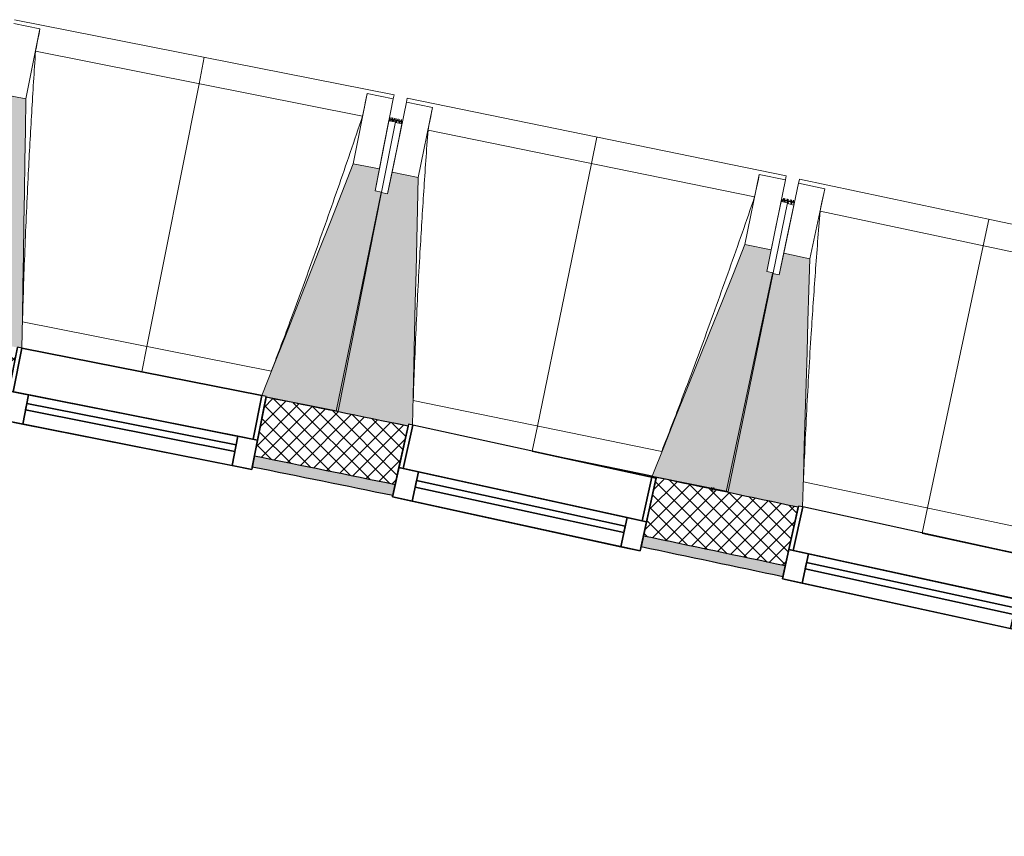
# Model space of a CAD drawing. Header units: centimetres. Extents: x -2631 to 3067, y -3659 to 381.
# Tile 140 of 149: x 537 to 758, y -1781 to -1598. Entities that reach past the tile are written whole.
import ezdxf

# ---------------------------------------------------------------- set-up
doc = ezdxf.new("R2010")
doc.units = ezdxf.units.CM
doc.linetypes.add('Tiret', pattern=[0.25, 0.125, -0.125])
doc.linetypes.add('Tiret_2_', pattern=[0.25, 0.125, -0.125])
for name, color, linetype, lineweight in [('0-1', 7, 'Continuous', 5), ('HACHURE_C-3', 7, 'Continuous', 18), ('MENUISERIES', 7, 'Continuous', 18), ('MENUISERIES-1', 7, 'Continuous', 25), ('MUR', 7, 'Continuous', 25), ('MUR_C', 7, 'Continuous', 25), ('OSSATURE', 7, 'Continuous', 18), ('OSSATURE_C', 7, 'Continuous', 18), ('SOL', 7, 'Continuous', 25), ('Z', 7, 'Continuous', 18)]:
    doc.layers.add(name, color=color, linetype=linetype, lineweight=lineweight)
doc.layers.add('A-ANNO-NPLT', color=7, linetype='Continuous', lineweight=25, plot=False)
for name, color, linetype, lineweight, true_color in [('A-GLAZ-GLAS', 7, 'Continuous', 25, 0x5c63b1), ('ANNOTATIONS', 4, 'Tiret', 100, 0x00ffff), ('ANNOTATIONS-3', 4, 'Tiret_2_', 100, 0x00ffff), ('HACHURE_C-1', 7, 'Continuous', 25, 0xdadada), ('MENUISERIES-2', 7, 'Continuous', 25, 0x5c63b1), ('OSSATURE-1', 7, 'Continuous', 5, 0x787878), ('OSSATURE-2', 5, 'Continuous', 25, 0x0000ff)]:
    doc.layers.add(name, color=color, linetype=linetype, lineweight=lineweight, true_color=true_color)

# ---------------------------------------------------------------- blocks, each defined once
blk = doc.blocks.new('XXX_VIDE FENETRE - 550-V28-2021_015_1114_DCE_1_50_Sols')
at = {"layer": 'A-ANNO-NPLT'}
for p, q in [((-28.5, 0), (-28.5, -10)), ((-27.5, 0), (-28.5, 0)), ((-27.5, -10), (-27.5, 0)), ((28.5, 0), (27.5, 0)), ((27.5, 0), (27.5, -10)), ((28.5, -10), (28.5, 0)), ((-28.5, -10), (-27.5, -10)), ((-24, -10), (-28.5, -10)), ((-28.5, -10), (-28.5, -16.75)), ((-24, -16.75), (-24, -10)), ((24, -10), (24, -16.75)), ((28.5, -10), (24, -10)), ((27.5, -10), (28.5, -10)), ((28.5, -16.75), (28.5, -10)), ((-28.5, -16.75), (-24, -16.75)), ((24, -16.75), (28.5, -16.75))]:
    blk.add_line(p, q, dxfattribs=at)
at = {"layer": 'A-GLAZ-GLAS'}
for p, q in [((24, -12), (-24, -12)), ((-24, -12), (-24, -13.5)), ((24, -13.5), (24, -12)), ((-24, -13.5), (24, -13.5))]:
    blk.add_line(p, q, dxfattribs=at)
at = {"layer": 'MENUISERIES-1'}
for p, q in [((-27.5, 0), (-27.5, -10)), ((27.5, 0), (-27.5, 0)), ((0, 0), (28.5, 0)), ((27.5, -10), (27.5, 0)), ((28.5, 0), (28.5, -10)), ((-28.5, -10), (-28.5, -0.25)), ((28.5, -10), (-28.5, -10)), ((-28.5, -16.75), (-28.5, -10)), ((-28.5, -10), (28.5, -10)), ((-27.5, -10), (27.5, -10)), ((-24, -10), (-24, -16.75)), ((24, -10), (-24, -10)), ((24, -16.75), (24, -10)), ((28.5, -10), (28.5, -16.75)), ((28.5, -16.75), (-28.5, -16.75)), ((-24, -16.75), (24, -16.75))]:
    blk.add_line(p, q, dxfattribs=at)
at = {"layer": 'MENUISERIES-2'}
for p, q in [((-24, -13.5), (-24, -12)), ((-24, -12), (24, -12)), ((24, -12), (24, -13.5)), ((24, -13.5), (-24, -13.5))]:
    blk.add_line(p, q, dxfattribs=at)
blk = doc.blocks.new('XXX_VIDE FENETRE - 550-V29-2021_015_1114_DCE_1_50_Sols')
at = {"layer": 'A-ANNO-NPLT'}
for p, q in [((-28.5, 0), (-28.5, -10)), ((-27.5, 0), (-28.5, 0)), ((-27.5, -10), (-27.5, 0)), ((28.5, 0), (27.5, 0)), ((27.5, 0), (27.5, -10)), ((28.5, -10), (28.5, 0)), ((-28.5, -10), (-27.5, -10)), ((-24, -10), (-28.5, -10)), ((-28.5, -10), (-28.5, -16.75)), ((-24, -16.75), (-24, -10)), ((24, -10), (24, -16.75)), ((28.5, -10), (24, -10)), ((27.5, -10), (28.5, -10)), ((28.5, -16.75), (28.5, -10)), ((-28.5, -16.75), (-24, -16.75)), ((24, -16.75), (28.5, -16.75))]:
    blk.add_line(p, q, dxfattribs=at)
at = {"layer": 'A-GLAZ-GLAS'}
for p, q in [((24, -12), (-24, -12)), ((-24, -12), (-24, -13.5)), ((24, -13.5), (24, -12)), ((-24, -13.5), (24, -13.5))]:
    blk.add_line(p, q, dxfattribs=at)
at = {"layer": 'MENUISERIES-1'}
for p, q in [((-27.5, 0), (-27.5, -10)), ((27.5, 0), (-27.5, 0)), ((0, 0), (28.5, 0)), ((27.5, -10), (27.5, 0)), ((28.5, 0), (28.5, -10)), ((-28.5, -10), (-28.5, -0.44)), ((28.5, -10), (-28.5, -10)), ((-28.5, -16.75), (-28.5, -10)), ((-28.5, -10), (28.5, -10)), ((-27.5, -10), (27.5, -10)), ((-24, -10), (-24, -16.75)), ((24, -10), (-24, -10)), ((24, -16.75), (24, -10)), ((28.5, -10), (28.5, -16.75)), ((28.5, -16.75), (-28.5, -16.75)), ((-24, -16.75), (24, -16.75))]:
    blk.add_line(p, q, dxfattribs=at)
at = {"layer": 'MENUISERIES-2'}
for p, q in [((-24, -13.5), (-24, -12)), ((-24, -12), (24, -12)), ((24, -12), (24, -13.5)), ((24, -13.5), (-24, -13.5))]:
    blk.add_line(p, q, dxfattribs=at)
blk = doc.blocks.new('XXX_VIDE FENETRE - 550-V9-2021_015_1114_DCE_1_50_Sols')
at = {"layer": 'A-ANNO-NPLT'}
for p, q in [((-28.5, 0), (-28.5, -10)), ((-27.5, 0), (-28.5, 0)), ((-27.5, -10), (-27.5, 0)), ((28.5, 0), (27.5, 0)), ((27.5, 0), (27.5, -10)), ((28.5, -10), (28.5, 0)), ((-28.5, -10), (-27.5, -10)), ((-24, -10), (-28.5, -10)), ((-28.5, -10), (-28.5, -16.75)), ((-24, -16.75), (-24, -10)), ((24, -10), (24, -16.75)), ((28.5, -10), (24, -10)), ((27.5, -10), (28.5, -10)), ((28.5, -16.75), (28.5, -10)), ((-28.5, -16.75), (-24, -16.75)), ((24, -16.75), (28.5, -16.75))]:
    blk.add_line(p, q, dxfattribs=at)
at = {"layer": 'A-GLAZ-GLAS'}
for p, q in [((24, -12), (-24, -12)), ((-24, -12), (-24, -13.5)), ((24, -13.5), (24, -12)), ((-24, -13.5), (24, -13.5))]:
    blk.add_line(p, q, dxfattribs=at)
at = {"layer": 'MENUISERIES-1'}
for p, q in [((-27.51, 0), (27.51, 0)), ((-27.5, 0), (-27.5, -10)), ((27.5, 0), (-27.5, 0)), ((27.5, -10), (27.5, 0)), ((-28.5, -10), (-28.5, -0.07)), ((28.5, -0.07), (28.5, -10)), ((28.5, -10), (-28.5, -10)), ((-28.5, -16.75), (-28.5, -10)), ((-28.5, -10), (28.5, -10)), ((-27.5, -10), (27.5, -10)), ((-24, -10), (-24, -16.75)), ((24, -10), (-24, -10)), ((24, -16.75), (24, -10)), ((28.5, -10), (28.5, -16.75)), ((28.5, -16.75), (-28.5, -16.75)), ((-24, -16.75), (24, -16.75))]:
    blk.add_line(p, q, dxfattribs=at)
at = {"layer": 'MENUISERIES-2'}
for p, q in [((-24, -13.5), (-24, -12)), ((-24, -12), (24, -12)), ((24, -12), (24, -13.5)), ((24, -13.5), (-24, -13.5))]:
    blk.add_line(p, q, dxfattribs=at)
blk = doc.blocks.new('B02_ARC_rvt-1-2021_015_1114_DCE_1_50_Sols')
at = {"layer": 'HACHURE_C-1'}
h = blk.add_hatch(color=256, dxfattribs=at)
h.paths.add_polyline_path([(1379.23, -1882.57), (1379.86, -1880.15), (1256.8, -1848.21), (1134.09, -1817.55), (1011.1, -1788.03), (887.84, -1759.64), (764.86, -1732.5), (764.33, -1734.94), (888.4, -1762.33), (1011.67, -1790.73), (1134.68, -1820.27), (1258.54, -1851.24), (1373.47, -1881.08)])
h.paths.add_polyline_path([(708.59, -1723.03), (709.12, -1720.59), (677.25, -1713.89), (676.72, -1716.33), (708.49, -1723.01)])
h.paths.add_polyline_path([(620.89, -1704.78), (621.43, -1702.34), (589.78, -1695.9), (589.29, -1698.35), (620.83, -1704.77)])
h.paths.add_polyline_path([(533.4, -1687.17), (533.88, -1684.72), (522.06, -1682.38), (521.58, -1684.83), (533.27, -1687.14)])
h.paths.add_polyline_path([(511.57, -1682.87), (512.05, -1680.41), (502.02, -1678.45), (501.55, -1680.9), (511.49, -1682.85)])
h.paths.add_polyline_path([(445.58, -1670.08), (446.05, -1667.63), (435.4, -1665.59), (434.93, -1668.05), (445.45, -1670.06)])
h.paths.add_polyline_path([(433.7, -1667.82), (434.17, -1665.36), (433.87, -1665.33), (433.39, -1667.76), (433.54, -1667.79)])
at = {"layer": 'HACHURE_C-3'}
h = blk.add_hatch(dxfattribs=at)
h.set_pattern_fill('FP_1', color=256, style=0, pattern_type=2)
h.set_pattern_definition([(45, (0, 0), (-1.767767, 1.767767), []), (135, (0, 0), (-1.767767, -1.767767), [])])
h.paths.add_polyline_path([(1382.28, -1880.79), (1385.68, -1867.73), (1373.47, -1864.55), (1257.42, -1834.44), (1134.68, -1803.81), (1011.1, -1774.18), (887.84, -1745.82), (767.75, -1719.31), (764.86, -1732.5), (891.38, -1760.45), (1014.77, -1788.9), (1137.88, -1818.49), (1258.54, -1848.65), (1381.07, -1880.47)])
h.paths.add_polyline_path([(709.12, -1720.59), (712, -1707.4), (680.13, -1700.7), (677.25, -1713.89), (708.59, -1720.48)])
h.paths.add_polyline_path([(621.43, -1702.34), (624.31, -1689.15), (592.4, -1682.66), (589.78, -1695.9), (620.89, -1702.23)])
h.paths.add_polyline_path([(533.88, -1684.72), (536.51, -1671.47), (524.66, -1669.13), (522.06, -1682.38), (533.27, -1684.59)])
h.paths.add_polyline_path([(512.05, -1680.41), (514.65, -1667.17), (504.55, -1665.19), (502.02, -1678.45), (511.49, -1680.3)])
h.paths.add_polyline_path([(446.05, -1667.63), (448.59, -1654.37), (436.49, -1652.06), (433.87, -1665.3), (445.58, -1667.54)])
at = {"layer": 'ANNOTATIONS'}
blk.add_line((692.55, -1703.3), (693.13, -1703.42), dxfattribs=at)
at = {"layer": 'MUR'}
for p, q in [((589.29, -1698.35), (592.4, -1682.66)), ((624.31, -1689.15), (620.89, -1704.78)), ((662.6, -1697.05), (680.13, -1700.7)), ((676.72, -1716.33), (680.13, -1700.7)), ((712, -1707.4), (708.59, -1723.03))]:
    blk.add_line(p, q, dxfattribs=at)
at = {"layer": 'MUR_C'}
for p, q in [((592.4, -1682.66), (589.29, -1698.35)), ((620.89, -1704.78), (624.31, -1689.15)), ((680.13, -1700.7), (676.72, -1716.33)), ((708.59, -1723.03), (712, -1707.4))]:
    blk.add_line(p, q, dxfattribs=at)
for radius, start, end in [(13744.31, 78.430109, 78.565858), (13730.81, 78.430858, 78.56564), (13728.31, 78.430996, 78.565599), (13744.31, 78.05672, 78.192478), (13730.81, 78.057101, 78.192993), (13728.31, 78.057172, 78.193089)]:
    blk.add_arc((-2132.29, -15154.19), radius, start, end, dxfattribs=at)
at = {"layer": 'SOL'}
for p, q in [((665.51, -1697.65), (668.67, -1698.31)), ((668.67, -1698.31), (665.51, -1697.65))]:
    blk.add_line(p, q, dxfattribs=at)
at = {"layer": 'MENUISERIES'}
for name, p, rotation in [('XXX_VIDE FENETRE - 550-V9-2021_015_1114_DCE_1_50_Sols', (564.48, -1676.94), 348.7878796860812), ('XXX_VIDE FENETRE - 550-V29-2021_015_1114_DCE_1_50_Sols', (652.25, -1694.79), 347.6686805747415), ('XXX_VIDE FENETRE - 550-V28-2021_015_1114_DCE_1_50_Sols', (739.91, -1713.21), 347.6686805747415)]:
    blk.add_blockref(name, p, dxfattribs=dict(at, rotation=rotation))
blk = doc.blocks.new('20_MUR PREFA_01 - Type 1-3119337-2021_015_1114_DCE_1_50_Sols')
at = {"layer": 'Z'}
for p, q in [((0, 72.21), (0, 66.14)), ((0, 66.14), (0, 5.85)), ((0, 0.07), (0, 5.85))]:
    blk.add_line(p, q, dxfattribs=at)
blk = doc.blocks.new('B02_DC_STR_rvt-1-2021_015_1114_DCE_1_50_Sols')
at = {"layer": 'OSSATURE-1'}
for points in [[(537.49, -1671.59), (538.42, -1615.55), (532.54, -1614.38), (531.56, -1619.28), (530.09, -1618.99), (520.33, -1668.26), (536.51, -1671.47), (536.52, -1671.4)], [(608.61, -1685.76), (618.37, -1636.49), (616.9, -1636.2), (617.87, -1631.3), (611.99, -1630.13), (591.47, -1682.29), (592.44, -1682.48), (592.44, -1682.55), (601.72, -1684.39)], [(624.32, -1689.13), (624.41, -1688.7), (625.31, -1688.9), (626.59, -1633.23), (620.71, -1632.02), (619.71, -1636.92), (618.24, -1636.62), (608.16, -1685.82), (623.26, -1688.92)], [(696.32, -1703.89), (706.41, -1654.7), (704.94, -1654.39), (705.94, -1649.5), (700.06, -1648.29), (679.18, -1700.38), (689.62, -1702.52)], [(712.01, -1707.37), (712.06, -1707.13), (713, -1707.33), (714.65, -1651.49), (708.78, -1650.24), (707.74, -1655.13), (706.27, -1654.82), (695.87, -1703.96), (711.85, -1707.34)]]:
    blk.add_hatch(color=256, dxfattribs=at).paths.add_polyline_path(points)
at = {"layer": 'ANNOTATIONS-3'}
for p, q in [((620.1, -1620.09), (623.04, -1620.68)), ((708.25, -1638.22), (711.19, -1638.83))]:
    blk.add_line(p, q, dxfattribs=at)
at = {"layer": 'OSSATURE'}
for p, q in [((621.18, -1614.64), (535.84, -1597.72)), ((535.66, -1598.61), (541.55, -1599.78)), ((538.42, -1615.55), (541.55, -1599.78)), ((541.55, -1599.78), (541.55, -1599.8)), ((614.09, -1619.41), (540.57, -1604.84)), ((615.12, -1614.36), (611.99, -1630.13)), ((615.11, -1614.38), (615.12, -1614.36)), ((615.12, -1614.36), (621, -1615.53)), ((621, -1615.53), (617.87, -1631.3)), ((621.18, -1614.64), (621, -1615.55)), ((623.94, -1616.3), (624.13, -1615.39)), ((709.35, -1632.86), (624.13, -1615.39)), ((620.71, -1632.02), (623.94, -1616.27)), ((623.94, -1616.27), (629.82, -1617.48)), ((626.59, -1633.23), (629.82, -1617.48)), ((629.82, -1617.48), (629.82, -1617.51)), ((621.5, -1620.72), (618.37, -1636.49)), ((620.03, -1620.43), (618.9, -1626.12)), ((621.5, -1620.72), (620.03, -1620.43)), ((622.94, -1621.17), (621.47, -1620.87)), ((621.77, -1626.86), (622.94, -1621.17)), ((702.23, -1637.59), (628.81, -1622.54)), ((618.9, -1626.12), (616.9, -1636.2)), ((619.71, -1636.92), (621.77, -1626.86)), ((703.29, -1632.54), (700.06, -1648.29)), ((703.28, -1632.57), (703.29, -1632.54)), ((703.29, -1632.54), (709.17, -1633.75)), ((709.35, -1632.86), (709.17, -1633.77)), ((712.1, -1634.54), (712.3, -1633.63)), ((797.41, -1651.66), (712.3, -1633.63)), ((709.17, -1633.75), (705.94, -1649.5)), ((708.78, -1650.24), (712.11, -1634.51)), ((712.11, -1634.51), (717.98, -1635.76)), ((714.65, -1651.49), (717.98, -1635.76)), ((717.98, -1635.76), (717.98, -1635.78)), ((709.64, -1638.95), (706.41, -1654.7)), ((708.17, -1638.64), (707, -1644.33)), ((709.64, -1638.95), (708.17, -1638.64)), ((711.07, -1639.41), (709.61, -1639.1)), ((709.87, -1645.08), (711.07, -1639.41)), ((790.26, -1656.34), (716.93, -1640.81)), ((707, -1644.33), (704.94, -1654.39)), ((707.74, -1655.13), (709.87, -1645.08)), ((537.62, -1665.72), (593.58, -1676.82)), ((591.47, -1682.29), (537.49, -1671.59)), ((625.47, -1683.4), (681.36, -1694.86)), ((679.2, -1700.32), (652.25, -1694.79)), ((713.2, -1701.65), (769.01, -1713.47)), ((766.82, -1718.91), (739.91, -1713.21))]:
    blk.add_line(p, q, dxfattribs=at)
at = {"layer": 'OSSATURE', "flags": 128}
for points in [[(541.55, -1599.8), (541.35, -1600.81), (541.15, -1601.82), (540.96, -1602.82), (540.76, -1603.83), (540.57, -1604.84)], [(614.09, -1619.41), (614.29, -1618.41), (614.5, -1617.4), (614.7, -1616.4), (614.9, -1615.39), (615.11, -1614.38)], [(629.82, -1617.51), (629.62, -1618.51), (629.41, -1619.52), (629.21, -1620.52), (629.01, -1621.53), (628.81, -1622.54)], [(702.23, -1637.59), (702.44, -1636.58), (702.65, -1635.58), (702.86, -1634.58), (703.07, -1633.57), (703.28, -1632.57)], [(717.98, -1635.78), (717.77, -1636.79), (717.56, -1637.79), (717.35, -1638.8), (717.14, -1639.8), (716.93, -1640.81)]]:
    blk.add_lwpolyline(points, dxfattribs=at)
at = {"layer": 'OSSATURE'}
for points, knots in [([(540.57, -1604.84), (540.26, -1609.43), (539.82, -1616.3), (539.3, -1625.48), (538.9, -1632.95), (538.52, -1640.98), (538.16, -1649.6), (537.86, -1657.86), (537.7, -1663.23), (537.64, -1665.73)], [0, 0, 0, 0, 0.2222222, 0.3333333, 0.4444444, 0.5833333, 0.7222222, 0.8611111, 0.9816328, 0.9816328, 0.9816328, 0.9816328]), ([(593.57, -1676.82), (595.08, -1672.87), (597.38, -1666.76), (600.43, -1658.47), (602.97, -1651.44), (605.68, -1643.86), (609.48, -1633.01), (612.26, -1624.86), (614.09, -1619.41)], [0.0183438, 0.0183438, 0.0183438, 0.0183438, 0.2222222, 0.3333333, 0.4444444, 0.5833333, 0.7222222, 1, 1, 1, 1]), ([(628.81, -1622.54), (628.47, -1627.12), (627.99, -1634), (627.41, -1643.17), (626.96, -1650.63), (626.52, -1658.67), (626.11, -1667.28), (625.76, -1675.53), (625.56, -1680.91), (625.48, -1683.4)], [0, 0, 0, 0, 0.2222222, 0.3333333, 0.4444444, 0.5833333, 0.7222222, 0.8611111, 0.9816328, 0.9816328, 0.9816328, 0.9816328]), ([(681.34, -1694.86), (682.88, -1690.92), (685.22, -1684.83), (688.32, -1676.55), (690.91, -1669.55), (693.66, -1661.98), (697.53, -1651.15), (700.37, -1643.02), (702.23, -1637.59)], [0.0183438, 0.0183438, 0.0183438, 0.0183438, 0.2222222, 0.3333333, 0.4444444, 0.5833333, 0.7222222, 1, 1, 1, 1]), ([(716.93, -1640.81), (716.57, -1645.39), (716.04, -1652.26), (715.4, -1661.43), (714.9, -1668.89), (714.41, -1676.92), (713.94, -1685.54), (713.54, -1693.78), (713.31, -1699.16), (713.21, -1701.65)], [0, 0, 0, 0, 0.2222222, 0.3333333, 0.4444444, 0.5833333, 0.7222222, 0.8611111, 0.9816328, 0.9816328, 0.9816328, 0.9816328])]:
    blk.add_open_spline(points, degree=3, knots=knots, dxfattribs=at)
at = {"layer": 'OSSATURE_C'}
for p, q in [((538.42, -1615.55), (532.54, -1614.38)), ((617.87, -1631.3), (611.99, -1630.13)), ((616.9, -1636.2), (617.87, -1631.3)), ((620.71, -1632.02), (619.71, -1636.92)), ((626.59, -1633.23), (620.71, -1632.02)), ((618.24, -1636.62), (608.16, -1685.82)), ((608.61, -1685.76), (618.37, -1636.49)), ((618.37, -1636.49), (616.9, -1636.2)), ((619.71, -1636.92), (618.24, -1636.62)), ((705.94, -1649.5), (700.06, -1648.29)), ((704.94, -1654.39), (705.94, -1649.5)), ((708.78, -1650.24), (707.74, -1655.13)), ((714.65, -1651.49), (708.78, -1650.24)), ((706.27, -1654.82), (695.87, -1703.96)), ((696.32, -1703.89), (706.41, -1654.7)), ((706.41, -1654.7), (704.94, -1654.39)), ((707.74, -1655.13), (706.27, -1654.82)), ((592.42, -1682.55), (608.61, -1685.76)), ((608.16, -1685.82), (624.32, -1689.13)), ((679.18, -1700.38), (696.32, -1703.89)), ((695.87, -1703.96), (712.01, -1707.37))]:
    blk.add_line(p, q, dxfattribs=at)
at = {"layer": 'OSSATURE_C', "flags": 128}
for points in [[(537.49, -1671.59), (537.61, -1664.65), (537.72, -1657.63), (537.84, -1650.62), (537.96, -1643.6), (538.07, -1636.59), (538.19, -1629.58), (538.3, -1622.56), (538.42, -1615.55)], [(611.99, -1630.13), (609.42, -1636.66), (606.85, -1643.19), (604.28, -1649.71), (601.72, -1656.24), (599.15, -1662.77), (596.58, -1669.3), (594.01, -1675.83), (591.47, -1682.29)], [(625.31, -1688.9), (625.46, -1682.32), (625.62, -1675.31), (625.78, -1668.3), (625.95, -1661.28), (626.11, -1654.27), (626.27, -1647.26), (626.43, -1640.24), (626.59, -1633.23)], [(700.06, -1648.29), (697.45, -1654.8), (694.84, -1661.31), (692.23, -1667.82), (689.62, -1674.34), (687.01, -1680.85), (684.4, -1687.36), (681.79, -1693.87), (679.18, -1700.38)], [(713, -1707.33), (713.2, -1700.57), (713.4, -1693.56), (713.61, -1686.55), (713.82, -1679.53), (714.02, -1672.52), (714.23, -1665.51), (714.44, -1658.5), (714.65, -1651.49)]]:
    blk.add_lwpolyline(points, dxfattribs=at)
at = {"layer": 'SOL'}
for p, q in [((620.1, -1620.09), (620.03, -1620.43)), ((623.04, -1620.68), (620.1, -1620.09)), ((622.94, -1621.17), (623.04, -1620.68)), ((708.25, -1638.22), (708.17, -1638.64)), ((711.19, -1638.83), (708.25, -1638.22)), ((711.07, -1639.41), (711.19, -1638.83))]:
    blk.add_line(p, q, dxfattribs=at)
at = {"layer": 'OSSATURE-2'}
for p, rotation in [((564.47, -1677.01), 348.7878796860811), ((652.24, -1694.86), 348.4148133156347), ((739.89, -1713.28), 348.0417469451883)]:
    blk.add_blockref('20_MUR PREFA_01 - Type 1-3119337-2021_015_1114_DCE_1_50_Sols', p, dxfattribs=dict(at, rotation=rotation))

msp = doc.modelspace()

# ---------------------------------------------------------------- block references
at = {"layer": '0-1'}
for name in ['B02_DC_STR_rvt-1-2021_015_1114_DCE_1_50_Sols', 'B02_ARC_rvt-1-2021_015_1114_DCE_1_50_Sols']:
    msp.add_blockref(name, (0, 0), dxfattribs=at)

doc.saveas('drawing.dxf')
